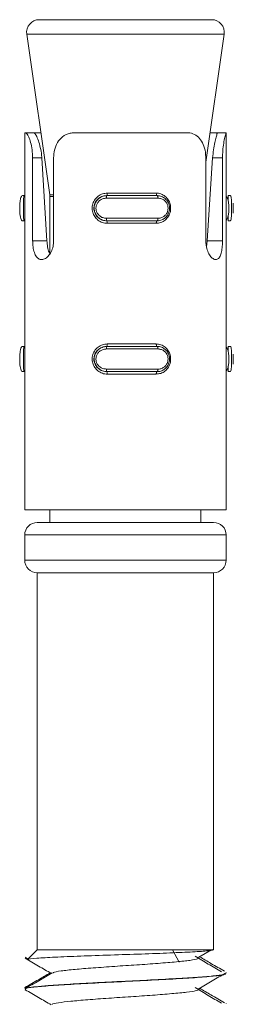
# Model space of a CAD drawing. Header units: millimetres. Extents: x -268 to 358, y -1428 to -19.
# Tile 34 of 34: x 339 to 347, y -59 to -19. Entities that reach past the tile are written whole.
import ezdxf

# ---------------------------------------------------------------- set-up
doc = ezdxf.new("R2010")
doc.units = ezdxf.units.MM

msp = doc.modelspace()

# ---------------------------------------------------------------- linework, layer by layer
at = {"color": 7, "linetype": 'Continuous', "lineweight": 15}
for p, q in [((339.407, -19.385), (346.254, -19.385)), ((338.912, -19.956), (339.826, -26.35)), ((346.021, -25.051), (346.749, -19.956)), ((338.831, -23.885), (338.831, -38.885)), ((338.831, -23.885), (338.867, -23.885)), ((338.867, -23.885), (339.202, -23.885)), ((339.202, -23.885), (339.474, -23.885)), ((340.81, -23.885), (345.28, -23.885)), ((346.188, -23.885), (346.47, -23.885)), ((346.831, -23.885), (346.47, -23.885)), ((346.831, -38.885), (346.831, -23.881)), ((339.146, -28.179), (339.146, -24.885)), ((339.51, -24.885), (339.71, -28.179)), ((339.979, -24.885), (339.979, -28.179)), ((346.021, -28.179), (346.021, -24.885)), ((346.077, -28.179), (346.293, -24.885)), ((346.686, -24.885), (346.686, -28.179)), ((338.823, -26.385), (338.739, -26.385)), ((339.831, -26.421), (339.831, -28.692)), ((342.09, -26.385), (342.096, -26.385)), ((342.096, -26.385), (344.092, -26.385)), ((346.908, -26.385), (346.996, -26.385)), ((347.112, -27.088), (347.112, -26.686)), ((338.823, -27.385), (338.739, -27.385)), ((342.09, -27.385), (342.096, -27.385)), ((344.092, -27.385), (342.096, -27.385)), ((346.908, -27.385), (346.996, -27.385)), ((338.823, -32.385), (338.739, -32.385)), ((342.09, -32.385), (342.096, -32.385)), ((342.096, -32.385), (344.092, -32.385)), ((346.908, -32.385), (346.996, -32.385)), ((347.112, -33.088), (347.112, -32.686)), ((338.823, -33.385), (338.739, -33.385)), ((342.09, -33.385), (342.096, -33.385)), ((344.092, -33.385), (342.096, -33.385)), ((346.908, -33.385), (346.996, -33.385)), ((338.831, -38.885), (346.831, -38.885)), ((339.831, -38.885), (339.831, -39.385)), ((345.831, -39.385), (345.831, -38.885)), ((339.331, -39.385), (346.331, -39.385)), ((338.831, -39.885), (338.831, -40.885)), ((346.831, -40.885), (346.831, -39.885)), ((339.331, -41.385), (339.331, -56.385)), ((339.331, -41.385), (346.331, -41.385)), ((346.331, -56.385), (346.331, -41.385)), ((339.331, -56.385), (338.96, -56.755)), ((346.325, -56.385), (339.331, -56.385)), ((344.967, -56.885), (344.7, -56.385)), ((345.742, -56.686), (346.248, -56.39)), ((346.325, -56.385), (346.29, -56.374)), ((338.851, -56.684), (338.965, -56.75)), ((346.831, -57.289), (346.831, -57.279)), ((346.831, -57.335), (346.831, -57.325)), ((338.831, -57.904), (338.831, -57.914)), ((338.831, -57.95), (338.831, -57.96)), ((338.869, -57.889), (338.872, -57.904)), ((346.831, -58.539), (346.831, -58.529))]:
    msp.add_line(p, q, dxfattribs=at)
at = {"color": 7, "linetype": 'Continuous', "lineweight": 0}
for p, q in [((343.084, -19.956), (338.912, -19.956)), ((346.749, -19.956), (343.084, -19.956)), ((339.146, -24.885), (339.51, -24.885)), ((346.686, -24.885), (346.293, -24.885)), ((339.826, -26.35), (339.979, -26.35)), ((339.979, -26.421), (339.831, -26.421)), ((344.124, -26.485), (342.077, -26.485)), ((342.108, -26.285), (344.055, -26.285)), ((342.077, -27.285), (344.124, -27.285)), ((344.055, -27.485), (342.108, -27.485)), ((339.146, -28.179), (339.71, -28.179)), ((346.686, -28.179), (346.077, -28.179)), ((344.124, -32.485), (342.077, -32.485)), ((342.108, -32.285), (344.055, -32.285)), ((342.077, -33.285), (344.124, -33.285)), ((344.055, -33.485), (342.108, -33.485)), ((346.831, -39.885), (338.831, -39.885)), ((338.831, -40.885), (346.831, -40.885))]:
    msp.add_line(p, q, dxfattribs=at)
at = {"color": 7, "linetype": 'Continuous', "lineweight": 0, "flags": 128}
for points in [[(344.055, -26.285), (344.056, -26.305), (344.058, -26.323), (344.061, -26.341), (344.064, -26.356), (344.069, -26.368), (344.074, -26.377), (344.08, -26.383), (344.086, -26.385)], [(344.092, -26.385), (344.098, -26.387), (344.104, -26.393), (344.11, -26.402), (344.115, -26.414), (344.119, -26.43), (344.121, -26.447), (344.123, -26.466), (344.124, -26.485)], [(344.086, -27.385), (344.08, -27.387), (344.074, -27.393), (344.069, -27.402), (344.064, -27.414), (344.061, -27.43), (344.058, -27.447), (344.056, -27.466), (344.055, -27.485)], [(344.124, -27.285), (344.123, -27.305), (344.121, -27.323), (344.119, -27.341), (344.115, -27.356), (344.11, -27.368), (344.104, -27.377), (344.098, -27.383), (344.092, -27.385)], [(344.055, -32.285), (344.056, -32.305), (344.058, -32.323), (344.061, -32.341), (344.064, -32.356), (344.069, -32.368), (344.074, -32.377), (344.08, -32.383), (344.086, -32.385)], [(344.092, -32.385), (344.098, -32.387), (344.104, -32.393), (344.11, -32.402), (344.115, -32.414), (344.119, -32.43), (344.121, -32.447), (344.123, -32.466), (344.124, -32.485)], [(344.124, -33.285), (344.123, -33.305), (344.121, -33.323), (344.119, -33.341), (344.115, -33.356), (344.11, -33.368), (344.104, -33.377), (344.098, -33.383), (344.092, -33.385)], [(344.086, -33.385), (344.08, -33.387), (344.074, -33.393), (344.069, -33.402), (344.064, -33.414), (344.061, -33.43), (344.058, -33.447), (344.056, -33.466), (344.055, -33.485)]]:
    msp.add_lwpolyline(points, dxfattribs=at)
at = {"color": 7, "linetype": 'Continuous', "lineweight": 15, "flags": 128}
for points in [[(346.903, -27.197), (346.905, -27.222), (346.912, -27.323), (346.912, -27.379), (346.908, -27.385), (346.908, -27.385), (346.908, -27.385)], [(346.903, -33.197), (346.905, -33.222), (346.912, -33.323), (346.912, -33.379), (346.908, -33.385), (346.908, -33.385), (346.908, -33.385)]]:
    msp.add_lwpolyline(points, dxfattribs=at)
at = {"color": 7, "linetype": 'Continuous', "lineweight": 15}
for centre, start, end in [((339.407, -19.885), 90, 188.1301), ((346.254, -19.885), 351.8699, 90), ((339.331, -26.421), 0, 8.1301), ((339.331, -39.885), 90, 180), ((346.331, -39.885), 0, 90), ((339.331, -40.885), 180, 270), ((346.331, -40.885), 270, 0)]:
    msp.add_arc(centre, 0.5, start, end, dxfattribs=at)
at = {"color": 7, "linetype": 'Continuous', "lineweight": 0}
for centre, radius, start, end in [((342.221, -26.461), 0.146, 148.626, 189.4952), ((341.956, -26.309), 0.154, 330.4792, 9.0448), ((342.221, -27.309), 0.146, 170.498, 211.3809), ((341.956, -27.461), 0.154, 350.9585, 29.5159), ((342.221, -32.461), 0.146, 148.6191, 189.502), ((341.956, -32.309), 0.154, 330.4841, 9.0415), ((342.221, -33.309), 0.146, 170.5048, 211.374), ((341.956, -33.461), 0.154, 350.9552, 29.5208)]:
    msp.add_arc(centre, radius, start, end, dxfattribs=at)
at = {"color": 7, "linetype": 'Continuous', "lineweight": 15}
for points, knots in [([(339.146, -24.885), (339.142, -24.775), (339.133, -24.554), (339.07, -24.26), (338.991, -24.037), (338.915, -23.906), (338.883, -23.892), (338.867, -23.885)], [0, 0, 0, 0, 0.204182, 0.408374, 0.612325, 0.818128, 1, 1, 1, 1]), ([(339.202, -23.885), (339.204, -23.885), (339.217, -23.888), (339.262, -23.941), (339.351, -24.122), (339.437, -24.386), (339.491, -24.653), (339.505, -24.822), (339.51, -24.885)], [0, 0, 0, 0, 0.043601, 0.263296, 0.483763, 0.685844, 0.883203, 1, 1, 1, 1]), ([(340.81, -23.885), (340.751, -23.889), (340.577, -23.899), (340.329, -24.016), (340.121, -24.259), (340, -24.56), (339.986, -24.778), (339.979, -24.885)], [0, 0, 0, 0, 0.128831, 0.376934, 0.595707, 0.80206, 1, 1, 1, 1]), ([(346.021, -24.885), (346.018, -24.806), (346.01, -24.616), (345.932, -24.337), (345.785, -24.091), (345.575, -23.931), (345.394, -23.887), (345.293, -23.885), (345.28, -23.885)], [0, 0, 0, 0, 0.147078, 0.351354, 0.555299, 0.760036, 0.971376, 1, 1, 1, 1]), ([(346.831, -23.885), (346.826, -23.896), (346.818, -23.917), (346.769, -24.095), (346.72, -24.359), (346.69, -24.637), (346.687, -24.816), (346.686, -24.885)], [0, 0, 0, 0, 0.227114, 0.454907, 0.66725, 0.872122, 1, 1, 1, 1]), ([(346.293, -24.885), (346.303, -24.776), (346.323, -24.559), (346.38, -24.266), (346.434, -24.048), (346.469, -23.926), (346.469, -23.911), (346.468, -23.906)], [0, 0, 0, 0, 0.2227311, 0.4457222, 0.6657186, 0.8843087, 1, 1, 1, 1]), ([(338.739, -26.385), (338.739, -26.385), (338.725, -26.385), (338.696, -26.406), (338.665, -26.495), (338.643, -26.63), (338.634, -26.794), (338.633, -26.961), (338.642, -27.115), (338.659, -27.246), (338.686, -27.343), (338.715, -27.381), (338.734, -27.385), (338.739, -27.385), (338.739, -27.385)], [0, 0, 0, 0, 0.000039, 0.112218, 0.224488, 0.337098, 0.445586, 0.547544, 0.646167, 0.746788, 0.852425, 0.963251, 0.999961, 1, 1, 1, 1]), ([(338.823, -27.385), (338.823, -27.385), (338.814, -27.385), (338.798, -27.368), (338.785, -27.288), (338.781, -27.158), (338.782, -26.995), (338.782, -26.827), (338.781, -26.672), (338.783, -26.539), (338.79, -26.437), (338.805, -26.392), (338.819, -26.385), (338.823, -26.385), (338.823, -26.385)], [0, 0, 0, 0, 0.000037, 0.101132, 0.213607, 0.327131, 0.435872, 0.53619, 0.632077, 0.730791, 0.836855, 0.949308, 0.999963, 1, 1, 1, 1]), ([(342.09, -26.385), (342.09, -26.385), (342.037, -26.385), (341.924, -26.403), (341.771, -26.482), (341.649, -26.612), (341.581, -26.775), (341.573, -26.943), (341.618, -27.098), (341.709, -27.231), (341.842, -27.333), (341.978, -27.378), (342.064, -27.385), (342.09, -27.385), (342.09, -27.385)], [0, 0, 0, 0, 0.000037, 0.10113, 0.213605, 0.327134, 0.435875, 0.536193, 0.632076, 0.730793, 0.836856, 0.949309, 0.999963, 1, 1, 1, 1]), ([(342.096, -27.385), (342.096, -27.385), (342.039, -27.385), (341.919, -27.364), (341.764, -27.276), (341.648, -27.14), (341.588, -26.976), (341.586, -26.809), (341.636, -26.656), (341.732, -26.525), (341.87, -26.427), (341.999, -26.39), (342.077, -26.385), (342.096, -26.385), (342.096, -26.385)], [0, 0, 0, 0, 0.000039, 0.112216, 0.224487, 0.3371, 0.445584, 0.547542, 0.646166, 0.746788, 0.852425, 0.963252, 0.999961, 1, 1, 1, 1]), ([(344.092, -26.385), (344.092, -26.385), (344.15, -26.385), (344.264, -26.406), (344.415, -26.495), (344.526, -26.63), (344.584, -26.794), (344.585, -26.961), (344.537, -27.115), (344.444, -27.246), (344.312, -27.343), (344.186, -27.381), (344.111, -27.385), (344.092, -27.385), (344.092, -27.385)], [0, 0, 0, 0, 0.000039, 0.112215, 0.224488, 0.337097, 0.445586, 0.547544, 0.646168, 0.746789, 0.852427, 0.963252, 0.999961, 1, 1, 1, 1]), ([(346.831, -27.356), (346.832, -27.356), (346.853, -27.346), (346.887, -27.271), (346.923, -27.141), (346.941, -26.976), (346.942, -26.81), (346.927, -26.655), (346.897, -26.527), (346.864, -26.443), (346.838, -26.425), (346.831, -26.42)], [0, 0, 0, 0, 0.006487, 0.149737, 0.293428, 0.431849, 0.561944, 0.687784, 0.816174, 0.950962, 1, 1, 1, 1]), ([(346.908, -26.385), (346.908, -26.385), (346.911, -26.385), (346.914, -26.404), (346.911, -26.467), (346.906, -26.541), (346.904, -26.569)], [0, 0, 0, 0, 0.0001304, 0.3582456, 0.7566779, 1, 1, 1, 1]), ([(346.996, -27.385), (346.996, -27.385), (347.003, -27.385), (347.02, -27.364), (347.034, -27.276), (347.043, -27.14), (347.046, -26.976), (347.046, -26.809), (347.044, -26.656), (347.037, -26.525), (347.024, -26.427), (347.01, -26.39), (346.998, -26.385), (346.996, -26.385), (346.996, -26.385)], [0, 0, 0, 0, 0.0000367, 0.1122156, 0.2244856, 0.3370994, 0.4455837, 0.5475422, 0.6461663, 0.7467884, 0.8524255, 0.9632519, 0.9999633, 1, 1, 1, 1]), ([(347.112, -26.686), (347.112, -26.693), (347.112, -26.731), (347.112, -26.826), (347.112, -26.956), (347.113, -27.05), (347.112, -27.086), (347.112, -27.088)], [0, 0, 0, 0, 0.056763, 0.353438, 0.658484, 0.985003, 1, 1, 1, 1]), ([(339.979, -28.179), (339.976, -28.232), (339.97, -28.368), (339.91, -28.575), (339.798, -28.768), (339.656, -28.896), (339.509, -28.943), (339.375, -28.905), (339.268, -28.788), (339.192, -28.602), (339.152, -28.388), (339.148, -28.241), (339.146, -28.179)], [0, 0, 0, 0, 0.067543, 0.17285, 0.279382, 0.387325, 0.494685, 0.600406, 0.705956, 0.813029, 0.921039, 1, 1, 1, 1]), ([(339.71, -28.179), (339.719, -28.261), (339.735, -28.424), (339.778, -28.608), (339.82, -28.681), (339.831, -28.7)], [0, 0, 0, 0, 0.422375, 0.844978, 1, 1, 1, 1]), ([(346.686, -28.179), (346.685, -28.232), (346.682, -28.368), (346.659, -28.575), (346.608, -28.768), (346.529, -28.896), (346.426, -28.943), (346.308, -28.905), (346.19, -28.788), (346.091, -28.602), (346.031, -28.388), (346.024, -28.241), (346.021, -28.179)], [0, 0, 0, 0, 0.0675425, 0.1728501, 0.2793819, 0.3873245, 0.4946858, 0.6004063, 0.7059576, 0.8130292, 0.9210392, 1, 1, 1, 1]), ([(346.05, -28.417), (346.057, -28.371), (346.069, -28.294), (346.075, -28.212), (346.077, -28.179)], [0, 0, 0, 0, 0.596777, 1, 1, 1, 1]), ([(338.739, -32.385), (338.739, -32.385), (338.725, -32.385), (338.696, -32.406), (338.665, -32.495), (338.643, -32.63), (338.634, -32.794), (338.633, -32.961), (338.642, -33.115), (338.659, -33.246), (338.686, -33.343), (338.715, -33.381), (338.734, -33.385), (338.739, -33.385), (338.739, -33.385)], [0, 0, 0, 0, 0.000039, 0.112218, 0.224486, 0.3371, 0.445583, 0.547542, 0.646165, 0.746786, 0.852424, 0.963251, 0.999961, 1, 1, 1, 1]), ([(338.823, -33.385), (338.823, -33.385), (338.814, -33.385), (338.798, -33.368), (338.785, -33.288), (338.781, -33.158), (338.782, -32.995), (338.782, -32.827), (338.781, -32.672), (338.783, -32.539), (338.79, -32.437), (338.805, -32.392), (338.819, -32.385), (338.823, -32.385), (338.823, -32.385)], [0, 0, 0, 0, 0.000037, 0.101132, 0.213607, 0.327134, 0.435876, 0.536193, 0.632076, 0.730794, 0.836855, 0.949308, 0.999963, 1, 1, 1, 1]), ([(342.09, -32.385), (342.09, -32.385), (342.037, -32.385), (341.924, -32.403), (341.771, -32.482), (341.649, -32.612), (341.581, -32.775), (341.573, -32.943), (341.618, -33.098), (341.709, -33.231), (341.842, -33.333), (341.978, -33.378), (342.064, -33.385), (342.09, -33.385), (342.09, -33.385)], [0, 0, 0, 0, 0.000037, 0.10113, 0.213605, 0.327131, 0.435872, 0.53619, 0.632077, 0.73079, 0.836856, 0.949309, 0.999963, 1, 1, 1, 1]), ([(342.096, -33.385), (342.096, -33.385), (342.039, -33.385), (341.919, -33.364), (341.764, -33.276), (341.648, -33.14), (341.588, -32.976), (341.586, -32.809), (341.636, -32.656), (341.732, -32.525), (341.87, -32.427), (341.999, -32.39), (342.077, -32.385), (342.096, -32.385), (342.096, -32.385)], [0, 0, 0, 0, 0.000039, 0.112216, 0.224489, 0.337098, 0.445586, 0.547545, 0.646168, 0.74679, 0.852427, 0.963252, 0.999961, 1, 1, 1, 1]), ([(344.092, -32.385), (344.092, -32.385), (344.15, -32.385), (344.264, -32.406), (344.415, -32.495), (344.526, -32.63), (344.584, -32.794), (344.585, -32.961), (344.537, -33.115), (344.444, -33.246), (344.312, -33.343), (344.186, -33.381), (344.111, -33.385), (344.092, -33.385), (344.092, -33.385)], [0, 0, 0, 0, 0.000039, 0.112216, 0.224487, 0.337099, 0.445584, 0.547542, 0.646166, 0.746787, 0.852426, 0.963252, 0.999961, 1, 1, 1, 1]), ([(346.831, -33.356), (346.832, -33.356), (346.853, -33.346), (346.887, -33.271), (346.923, -33.141), (346.941, -32.976), (346.942, -32.81), (346.927, -32.655), (346.897, -32.527), (346.864, -32.443), (346.838, -32.425), (346.831, -32.42)], [0, 0, 0, 0, 0.006486, 0.1497382, 0.2934246, 0.4318505, 0.5619449, 0.6877853, 0.8161744, 0.9509626, 1, 1, 1, 1]), ([(346.908, -32.385), (346.908, -32.385), (346.911, -32.385), (346.914, -32.404), (346.911, -32.467), (346.906, -32.541), (346.904, -32.569)], [0, 0, 0, 0, 0.0001304, 0.3582456, 0.7566779, 1, 1, 1, 1]), ([(346.996, -33.385), (346.996, -33.385), (347.003, -33.385), (347.02, -33.364), (347.034, -33.276), (347.043, -33.14), (347.046, -32.976), (347.046, -32.809), (347.044, -32.656), (347.037, -32.525), (347.024, -32.427), (347.01, -32.39), (346.998, -32.385), (346.996, -32.385), (346.996, -32.385)], [0, 0, 0, 0, 0.000037, 0.112215, 0.224487, 0.337098, 0.445586, 0.547544, 0.646168, 0.74679, 0.852427, 0.963252, 0.999963, 1, 1, 1, 1]), ([(347.112, -32.686), (347.112, -32.693), (347.112, -32.731), (347.112, -32.826), (347.112, -32.956), (347.113, -33.05), (347.112, -33.086), (347.112, -33.088)], [0, 0, 0, 0, 0.0567629, 0.3534369, 0.6584818, 0.9850156, 1, 1, 1, 1]), ([(346.325, -56.385), (346.276, -56.4), (346.18, -56.429), (345.545, -56.47), (344.625, -56.512), (343.477, -56.556), (342.228, -56.595), (341.021, -56.64), (339.982, -56.68), (339.268, -56.723), (338.927, -56.754), (338.971, -56.771), (338.979, -56.774)], [0, 0, 0, 0, 0.104624, 0.209248, 0.313881, 0.421434, 0.528947, 0.63842, 0.748893, 0.860215, 0.973625, 1, 1, 1, 1]), ([(338.843, -56.725), (339.022, -56.829), (339.37, -57.031), (339.718, -57.233), (339.886, -57.33)], [0, 0, 0, 0, 0.517285, 1, 1, 1, 1]), ([(339.953, -57.306), (339.956, -57.301), (339.967, -57.276), (340.254, -57.228), (340.793, -57.167), (341.537, -57.109), (342.391, -57.046), (343.29, -56.989), (344.145, -56.927), (344.881, -56.865), (345.426, -56.808), (345.753, -56.745), (345.746, -56.705), (345.742, -56.686)], [0, 0, 0, 0, 0.027109, 0.125216, 0.222485, 0.319035, 0.417349, 0.513503, 0.611272, 0.70903, 0.805191, 0.903507, 1, 1, 1, 1]), ([(346.639, -57.264), (346.466, -57.161), (346.12, -56.953), (345.776, -56.745), (345.604, -56.642)], [0, 0, 0, 0, 0.500059, 1, 1, 1, 1]), ([(346.761, -57.241), (346.583, -57.137), (346.255, -56.946), (345.927, -56.754), (345.777, -56.666)], [0, 0, 0, 0, 0.541635, 1, 1, 1, 1]), ([(346.813, -57.325), (346.819, -57.329), (346.83, -57.337), (346.806, -57.347), (346.739, -57.372), (346.492, -57.415), (345.851, -57.471), (344.952, -57.527), (343.872, -57.588), (342.936, -57.632), (342.166, -57.67), (341.407, -57.71), (340.48, -57.762), (339.914, -57.799), (339.675, -57.818), (339.67, -57.818), (339.654, -57.82), (339.593, -57.825), (339.372, -57.844), (339.038, -57.883), (338.808, -57.921), (338.854, -57.945), (338.864, -57.95)], [0, 0, 0, 0, 0.020263, 0.03882, 0.048579, 0.142098, 0.234172, 0.320691, 0.419901, 0.511284, 0.542934, 0.604583, 0.696815, 0.789039, 0.789258, 0.789652, 0.790965, 0.795692, 0.813545, 0.88273, 0.97503, 1, 1, 1, 1]), ([(339.845, -57.307), (339.691, -57.397), (339.356, -57.591), (339.021, -57.785), (338.841, -57.89)], [0, 0, 0, 0, 0.4623386, 1, 1, 1, 1]), ([(339.927, -57.306), (339.748, -57.41), (339.389, -57.619), (339.029, -57.827), (338.849, -57.932)], [0, 0, 0, 0, 0.4997532, 1, 1, 1, 1]), ([(338.875, -57.96), (338.864, -57.952), (338.829, -57.924), (339.154, -57.875), (339.812, -57.813), (340.768, -57.756), (341.902, -57.693), (343.126, -57.634), (344.323, -57.574), (345.382, -57.511), (346.204, -57.454), (346.737, -57.393), (346.793, -57.354), (346.82, -57.335)], [0, 0, 0, 0, 0.040334, 0.137108, 0.23427, 0.32957, 0.427047, 0.523089, 0.619313, 0.716741, 0.812006, 0.909262, 1, 1, 1, 1]), ([(345.742, -57.936), (345.92, -57.832), (346.275, -57.625), (346.628, -57.417), (346.805, -57.313)], [0, 0, 0, 0, 0.499941, 1, 1, 1, 1]), ([(339.928, -58.556), (339.928, -58.556), (339.921, -58.536), (340.152, -58.495), (340.62, -58.433), (341.322, -58.376), (342.151, -58.313), (343.047, -58.254), (343.923, -58.194), (344.695, -58.131), (345.305, -58.074), (345.669, -58.012), (345.805, -57.966), (345.732, -57.941), (345.717, -57.936)], [0, 0, 0, 0, 0.000372, 0.097977, 0.195978, 0.29209, 0.390409, 0.487274, 0.584323, 0.682592, 0.778669, 0.876763, 0.974222, 1, 1, 1, 1]), ([(346.639, -58.514), (346.466, -58.411), (346.12, -58.203), (345.776, -57.995), (345.604, -57.892)], [0, 0, 0, 0, 0.5000577, 1, 1, 1, 1]), ([(346.761, -58.491), (346.583, -58.387), (346.255, -58.196), (345.927, -58.004), (345.777, -57.916)], [0, 0, 0, 0, 0.541634, 1, 1, 1, 1]), ([(338.843, -57.975), (339.022, -58.079), (339.37, -58.281), (339.718, -58.483), (339.886, -58.58)], [0, 0, 0, 0, 0.517285, 1, 1, 1, 1])]:
    msp.add_open_spline(points, degree=3, knots=knots, dxfattribs=at)
at = {"color": 7, "linetype": 'Continuous', "lineweight": 0}
for points, knots in [([(342.108, -27.485), (342.077, -27.484), (341.977, -27.479), (341.818, -27.422), (341.663, -27.299), (341.557, -27.139), (341.505, -26.954), (341.514, -26.754), (341.593, -26.559), (341.735, -26.403), (341.915, -26.303), (342.046, -26.291), (342.108, -26.285)], [0, 0, 0, 0, 0.049966, 0.16072, 0.265969, 0.365258, 0.462972, 0.565672, 0.676023, 0.789422, 0.900468, 1, 1, 1, 1]), ([(342.077, -26.485), (342.061, -26.486), (341.998, -26.488), (341.891, -26.519), (341.778, -26.596), (341.698, -26.701), (341.656, -26.824), (341.658, -26.958), (341.708, -27.09), (341.803, -27.197), (341.931, -27.271), (342.028, -27.28), (342.077, -27.285)], [0, 0, 0, 0, 0.037283, 0.149826, 0.256283, 0.356425, 0.453449, 0.55321, 0.659993, 0.772416, 0.885916, 1, 1, 1, 1]), ([(344.055, -26.285), (344.085, -26.287), (344.182, -26.291), (344.335, -26.349), (344.483, -26.471), (344.583, -26.631), (344.633, -26.816), (344.624, -27.017), (344.55, -27.211), (344.414, -27.367), (344.242, -27.467), (344.115, -27.479), (344.055, -27.485)], [0, 0, 0, 0, 0.049967, 0.160719, 0.26597, 0.365259, 0.462972, 0.565668, 0.67602, 0.789422, 0.900468, 1, 1, 1, 1]), ([(344.124, -27.285), (344.139, -27.285), (344.201, -27.282), (344.303, -27.251), (344.411, -27.174), (344.487, -27.069), (344.527, -26.946), (344.526, -26.812), (344.478, -26.68), (344.387, -26.573), (344.264, -26.499), (344.171, -26.49), (344.124, -26.485)], [0, 0, 0, 0, 0.037281, 0.149825, 0.256281, 0.356423, 0.453447, 0.553207, 0.659996, 0.77242, 0.885916, 1, 1, 1, 1]), ([(342.108, -33.485), (342.077, -33.484), (341.977, -33.479), (341.818, -33.422), (341.663, -33.299), (341.557, -33.139), (341.505, -32.954), (341.514, -32.754), (341.593, -32.559), (341.735, -32.403), (341.915, -32.303), (342.046, -32.291), (342.108, -32.285)], [0, 0, 0, 0, 0.049966, 0.160719, 0.26597, 0.365259, 0.462973, 0.565669, 0.67602, 0.789422, 0.900468, 1, 1, 1, 1]), ([(342.077, -32.485), (342.061, -32.486), (341.998, -32.488), (341.891, -32.519), (341.778, -32.596), (341.698, -32.701), (341.656, -32.824), (341.658, -32.958), (341.708, -33.09), (341.803, -33.198), (341.931, -33.271), (342.028, -33.28), (342.077, -33.285)], [0, 0, 0, 0, 0.037283, 0.149825, 0.256282, 0.356424, 0.453447, 0.553208, 0.659996, 0.772419, 0.885915, 1, 1, 1, 1]), ([(344.055, -32.285), (344.085, -32.287), (344.182, -32.291), (344.335, -32.349), (344.483, -32.471), (344.583, -32.631), (344.633, -32.816), (344.624, -33.017), (344.55, -33.211), (344.414, -33.367), (344.242, -33.467), (344.115, -33.479), (344.055, -33.485)], [0, 0, 0, 0, 0.049967, 0.16072, 0.265968, 0.365258, 0.462971, 0.565671, 0.676023, 0.789422, 0.900468, 1, 1, 1, 1]), ([(344.124, -33.285), (344.139, -33.285), (344.201, -33.282), (344.303, -33.251), (344.411, -33.174), (344.487, -33.069), (344.527, -32.946), (344.526, -32.812), (344.478, -32.68), (344.387, -32.573), (344.264, -32.499), (344.171, -32.49), (344.124, -32.485)], [0, 0, 0, 0, 0.0372812, 0.1498257, 0.2562819, 0.3564247, 0.4534483, 0.5532093, 0.6599928, 0.772417, 0.8859165, 1, 1, 1, 1])]:
    msp.add_open_spline(points, degree=3, knots=knots, dxfattribs=at)

doc.saveas('drawing.dxf')
